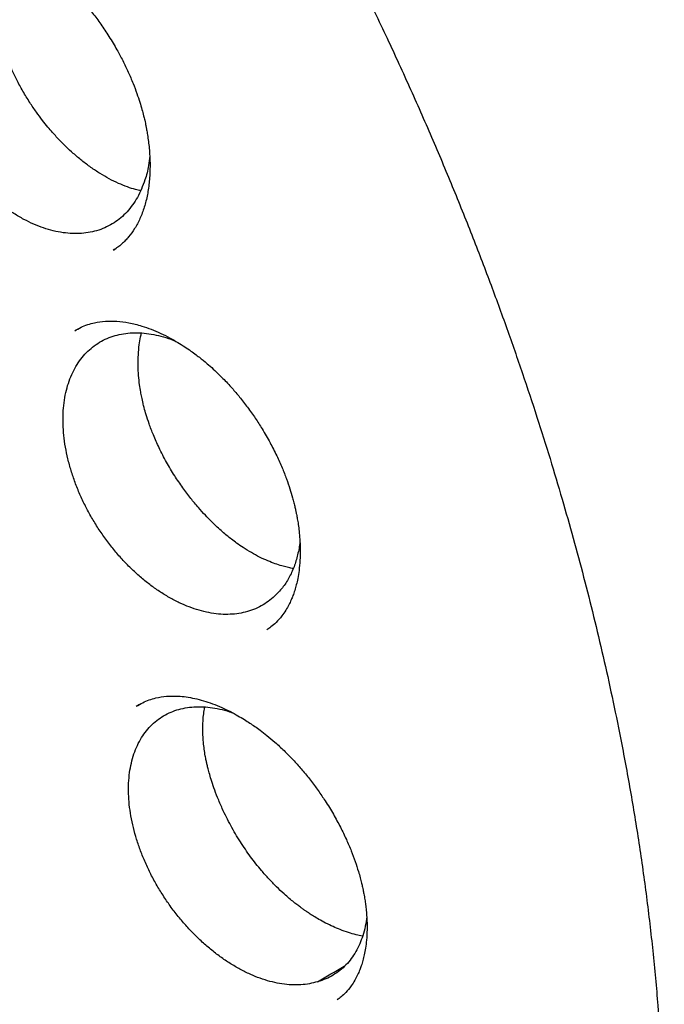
# Model space of a CAD drawing. Header units: millimetres. Extents: x 8 to 718, y 12 to 784.
# Tile 26 of 58: x 659.83 to 665.2, y 321.47 to 329.67. Entities that reach past the tile are written whole.
import ezdxf

# ---------------------------------------------------------------- set-up
doc = ezdxf.new("R2010")
doc.units = ezdxf.units.MM

msp = doc.modelspace()

# ---------------------------------------------------------------- linework, layer by layer
at = {"color": 7, "linetype": 'Continuous', "lineweight": 30}
for p, q in [((660.6153, 327.7521), (660.6374, 327.7672)), ((660.33, 327.0996), (660.2963, 327.0818)), ((660.832, 323.9656), (660.8053, 323.9505)), ((662.4816, 321.5104), (662.4788, 321.5085))]:
    msp.add_line(p, q, dxfattribs=at)
for points, knots in [([(647.7292, 341.9272), (647.736, 341.9279), (647.751, 341.9295), (647.7837, 341.9333), (647.8261, 341.9374), (647.8792, 341.9418), (647.9499, 341.9462), (648.0362, 341.9505), (648.1378, 341.9542), (648.2597, 341.9567), (648.4042, 341.957), (648.5734, 341.9535), (648.7576, 341.9454), (648.9572, 341.9315), (649.1455, 341.9133), (649.3194, 341.8926), (649.4758, 341.871), (649.6391, 341.8453), (649.8095, 341.8151), (649.9859, 341.7802), (650.1635, 341.7414), (650.3366, 341.7001), (650.5004, 341.6578), (650.6544, 341.6155), (650.7984, 341.5735), (650.9323, 341.5324), (651.0623, 341.4908), (651.1869, 341.4491), (651.3048, 341.4082), (651.4082, 341.3711), (651.4924, 341.34), (651.5593, 341.3148), (651.6104, 341.2952), (651.6522, 341.279), (651.6857, 341.2659), (651.7146, 341.2545), (651.747, 341.2417), (651.7885, 341.225), (651.8421, 341.2033), (651.9065, 341.1767), (652.0489, 341.1171), (652.2673, 341.0215), (652.5791, 340.8759), (652.9149, 340.7082), (653.2752, 340.5155), (653.5762, 340.3435), (653.8163, 340.2), (653.9951, 340.0899), (654.1792, 339.9732), (654.3715, 339.8478), (654.5738, 339.7119), (654.786, 339.5649), (655.008, 339.4063), (655.2435, 339.2326), (655.4927, 339.0426), (655.7556, 338.8352), (656.0283, 338.6123), (656.3106, 338.3733), (656.602, 338.1176), (656.8867, 337.8585), (657.1636, 337.5978), (657.4317, 337.337), (657.7051, 337.0624), (657.9836, 336.7734), (658.2665, 336.4697), (658.5536, 336.151), (658.8443, 335.817), (659.1276, 335.48), (659.4029, 335.1411), (659.6698, 334.8017), (659.9379, 334.4492), (660.2051, 334.0859), (660.4662, 333.7183), (660.7183, 333.3511), (660.96, 332.9869), (661.193, 332.6239), (661.4391, 332.2276), (661.6958, 331.7982), (661.9602, 331.3365), (662.2106, 330.8799), (662.4474, 330.4291), (662.6708, 329.9849), (662.8812, 329.5478), (663.0789, 329.1184), (663.2644, 328.6972), (663.438, 328.2846), (663.6001, 327.8811), (663.7512, 327.487), (663.8917, 327.1026), (664.022, 326.7282), (664.1418, 326.3664), (664.2518, 326.0172), (664.3524, 325.6807), (664.4457, 325.352), (664.5332, 325.026), (664.6163, 324.6979), (664.6954, 324.3649), (664.7702, 324.0273), (664.8465, 323.6553), (664.9221, 323.2486), (664.9944, 322.8073), (665.0573, 322.3608), (665.1102, 321.9098), (665.1481, 321.4997), (665.1741, 321.131), (665.1909, 320.8039), (665.2013, 320.4759), (665.205, 320.1478), (665.2021, 319.8492), (665.1945, 319.5861), (665.1846, 319.3641), (665.1724, 319.1609), (665.1588, 318.9762), (665.1442, 318.8095), (665.1295, 318.6605), (665.1149, 318.5288), (665.1012, 318.4141), (665.0885, 318.316), (665.0784, 318.2413), (665.0706, 318.1865), (665.065, 318.148), (665.0596, 318.1114), (665.0532, 318.0693), (665.0447, 318.0146), (665.0344, 317.95), (665.0223, 317.8775), (665.0086, 317.799), (664.9926, 317.7106), (664.9741, 317.6129), (664.9533, 317.5084), (664.9198, 317.3491), (664.8713, 317.1365), (664.8061, 316.8814), (664.7353, 316.6318), (664.6593, 316.3886), (664.5751, 316.1431), (664.4935, 315.9261), (664.4169, 315.7373), (664.3476, 315.5762), (664.2741, 315.4152), (664.1977, 315.2574), (664.1211, 315.108), (664.0473, 314.9716), (663.9777, 314.8493), (663.9131, 314.7407), (663.854, 314.6452), (663.8007, 314.5623), (663.7538, 314.4915), (663.7135, 314.4323), (663.6801, 314.3843), (663.6608, 314.3569), (663.6522, 314.3448)], [0, 0, 0, 0, 0.001223, 0.002734, 0.004542, 0.006653, 0.009066, 0.012547, 0.016328, 0.02041, 0.026088, 0.03226, 0.038928, 0.046091, 0.053749, 0.059031, 0.064526, 0.070234, 0.076153, 0.082286, 0.088532, 0.09447, 0.100052, 0.105278, 0.110147, 0.11466, 0.118816, 0.123257, 0.127203, 0.130654, 0.133609, 0.135631, 0.137331, 0.138709, 0.139802, 0.140669, 0.141599, 0.143023, 0.144802, 0.146935, 0.149423, 0.158944, 0.168589, 0.180232, 0.19205, 0.204044, 0.209831, 0.215658, 0.221637, 0.227949, 0.234595, 0.241575, 0.248891, 0.256541, 0.264914, 0.273654, 0.282762, 0.292237, 0.30208, 0.312289, 0.321281, 0.33054, 0.340065, 0.349858, 0.359917, 0.370244, 0.380837, 0.391697, 0.401655, 0.411826, 0.422213, 0.432813, 0.443437, 0.453718, 0.463848, 0.473827, 0.483654, 0.496191, 0.508472, 0.520498, 0.532269, 0.543784, 0.555044, 0.566048, 0.576797, 0.58729, 0.597527, 0.607509, 0.617235, 0.626705, 0.63592, 0.644702, 0.653239, 0.661529, 0.669761, 0.678144, 0.686678, 0.695364, 0.704202, 0.715526, 0.72709, 0.738893, 0.750934, 0.763215, 0.772113, 0.781133, 0.790273, 0.799535, 0.808881, 0.815849, 0.822323, 0.828303, 0.83379, 0.838784, 0.843285, 0.847292, 0.850806, 0.853828, 0.856356, 0.857744, 0.85894, 0.859956, 0.861171, 0.862888, 0.865108, 0.867274, 0.869768, 0.872592, 0.875746, 0.879193, 0.882735, 0.891325, 0.900257, 0.908521, 0.917056, 0.925863, 0.934943, 0.940984, 0.94714, 0.953411, 0.959793, 0.965938, 0.97161, 0.97681, 0.981537, 0.985793, 0.989577, 0.992889, 0.99573, 0.9981, 1, 1, 1, 1]), ([(647.9974, 341.7242), (647.9868, 341.7232), (647.9619, 341.7209), (647.9216, 341.7167), (647.8718, 341.7113), (647.8134, 341.7045), (647.7465, 341.6961), (647.6714, 341.6859), (647.5878, 341.6735), (647.4966, 341.6587), (647.3719, 341.6366), (647.2209, 341.6062), (647.0566, 341.5679), (646.9103, 341.5296), (646.7809, 341.4924), (646.6618, 341.4553), (646.5522, 341.4186), (646.4522, 341.3829), (646.3618, 341.3488), (646.2812, 341.3169), (646.2047, 341.2853), (646.1249, 341.2511), (646.0357, 341.211), (645.9335, 341.1628), (645.8197, 341.106), (645.6957, 341.0403), (645.5933, 340.9826), (645.5142, 340.936), (645.4599, 340.9032), (645.4047, 340.8689), (645.3491, 340.8335), (645.2956, 340.7985), (645.2464, 340.7655), (645.2033, 340.736), (645.1663, 340.7102), (645.1354, 340.6882), (645.1105, 340.6703), (645.0903, 340.6557), (645.067, 340.6386), (645.0351, 340.615), (644.9905, 340.5814), (644.937, 340.54), (644.875, 340.4909), (644.8062, 340.4346), (644.7335, 340.3732), (644.6472, 340.2976), (644.5514, 340.2101), (644.4511, 340.1137), (644.3596, 340.0217), (644.2763, 339.9343), (644.1979, 339.8488), (644.127, 339.7685), (644.0639, 339.6946), (644.0086, 339.6278), (643.9582, 339.5654), (643.9107, 339.5051), (643.864, 339.4443), (643.8166, 339.3809), (643.7613, 339.3052), (643.6974, 339.2147), (643.6244, 339.1071), (643.5484, 338.9901), (643.4698, 338.8636), (643.3894, 338.7276), (643.3077, 338.5819), (643.2251, 338.4261), (643.1558, 338.2878), (643.0996, 338.1699), (643.056, 338.0756), (643.0131, 337.9792), (642.9724, 337.8847), (642.9355, 337.796), (642.9027, 337.7146), (642.874, 337.6413), (642.8494, 337.5771), (642.8298, 337.5245), (642.8149, 337.4839), (642.8028, 337.4506), (642.7907, 337.4167), (642.7757, 337.3744), (642.7569, 337.3202), (642.7354, 337.2569), (642.7117, 337.1852), (642.6865, 337.1067), (642.6603, 337.0224), (642.6342, 336.9357), (642.6091, 336.8491), (642.5849, 336.7629), (642.5617, 336.6769), (642.5259, 336.5397), (642.4801, 336.3517), (642.4276, 336.112), (642.3802, 335.8692), (642.3365, 335.6164), (642.2999, 335.3714), (642.2696, 335.1363), (642.2448, 334.9138), (642.2262, 334.7142), (642.2127, 334.5418), (642.2033, 334.4045), (642.1958, 334.2759), (642.1902, 334.1634), (642.1862, 334.0666), (642.1832, 333.9846), (642.181, 333.9133), (642.1794, 333.8528), (642.1783, 333.803), (642.1776, 333.7638), (642.1771, 333.733), (642.1765, 333.6953), (642.1758, 333.6421), (642.1752, 333.5672), (642.175, 333.4777), (642.1754, 333.3733), (642.1767, 333.254), (642.1793, 333.1202), (642.1846, 332.9337), (642.1945, 332.6932), (642.2119, 332.3965), (642.2361, 332.0814), (642.2679, 331.7476), (642.3082, 331.395), (642.3581, 331.0233), (642.4161, 330.6475), (642.4819, 330.2691), (642.5552, 329.8893), (642.6391, 329.4944), (642.7344, 329.0842), (642.8411, 328.6617), (642.9599, 328.2272), (643.0911, 327.7811), (643.2362, 327.3213), (643.3876, 326.873), (643.5436, 326.4379), (643.7018, 326.0196), (643.8691, 325.5994), (644.0436, 325.182), (644.224, 324.7703), (644.4208, 324.3406), (644.6349, 323.8943), (644.8672, 323.4326), (645.1054, 322.9802), (645.3505, 322.5347), (645.6021, 322.0965), (645.8597, 321.6661), (646.1212, 321.2463), (646.3862, 320.8374), (646.6525, 320.4419), (646.9195, 320.0595), (647.1867, 319.6904), (647.4554, 319.3321), (647.737, 318.9694), (648.0316, 318.6035), (648.339, 318.2361), (648.646, 317.8828), (648.9521, 317.5434), (649.257, 317.2178), (649.56, 316.9059), (649.8609, 316.6075), (650.173, 316.3091), (650.4971, 316.0112), (650.8356, 315.7131), (651.1763, 315.4258), (651.5201, 315.1486), (651.8667, 314.8819), (652.2159, 314.6259), (652.5649, 314.3826), (652.9135, 314.1521), (653.2473, 313.943), (653.4819, 313.8039), (653.6166, 313.7265), (653.6641, 313.6994), (653.7074, 313.6749), (653.7427, 313.6551), (653.7763, 313.6363), (653.8159, 313.6144), (653.8694, 313.5849), (653.9352, 313.5491), (654.011, 313.5084), (654.0936, 313.4647), (654.1802, 313.4197), (654.2942, 313.3614), (654.4378, 313.2898), (654.6134, 313.2054), (654.7992, 313.1194), (655.0124, 313.025), (655.2481, 312.9261), (655.5009, 312.8267), (655.7483, 312.7359), (655.9901, 312.6535), (656.2262, 312.579), (656.4562, 312.5124), (656.6493, 312.4613), (656.8038, 312.4234), (656.9184, 312.3968), (657.0216, 312.3742), (657.1135, 312.3551), (657.194, 312.3392), (657.2665, 312.3255), (657.3355, 312.313), (657.406, 312.3008), (657.4883, 312.2873), (657.5844, 312.2725), (657.6965, 312.2567), (657.8179, 312.2414), (657.9484, 312.227), (658.0873, 312.2139), (658.2358, 312.2028), (658.395, 312.1939), (658.5664, 312.1882), (658.7326, 312.1867), (658.8919, 312.1888), (659.0425, 312.194), (659.17, 312.2012), (659.2713, 312.2087), (659.3422, 312.2148), (659.407, 312.221), (659.4644, 312.227), (659.5146, 312.2327), (659.5576, 312.2379), (659.5935, 312.2425), (659.6259, 312.2468), (659.6608, 312.2516), (659.7035, 312.2577), (659.7563, 312.2657), (659.8185, 312.2757), (659.8873, 312.2875), (659.9953, 312.3073), (660.1341, 312.3359), (660.2981, 312.3746), (660.4476, 312.4142), (660.5829, 312.4537), (660.7039, 312.4921), (660.8112, 312.5286), (660.9055, 312.5627), (660.988, 312.594), (661.0507, 312.6189), (661.0965, 312.6376), (661.1284, 312.6509), (661.1605, 312.6644), (661.1966, 312.68), (661.2403, 312.6992), (661.292, 312.7225), (661.35, 312.7494), (661.4116, 312.7789), (661.4899, 312.8177), (661.5828, 312.8656), (661.6898, 312.9239), (661.7967, 312.9852), (661.8874, 313.04), (661.9634, 313.0877), (662.024, 313.1268), (662.0856, 313.1678), (662.1484, 313.2108), (662.2107, 313.2548), (662.2683, 313.2966), (662.3181, 313.3336), (662.3583, 313.3642), (662.3902, 313.3889), (662.4141, 313.4076), (662.4351, 313.4241), (662.4585, 313.4428), (662.4899, 313.4682), (662.5298, 313.501), (662.578, 313.5413), (662.6342, 313.5897), (662.6983, 313.6463), (662.7664, 313.7085), (662.8378, 313.7759), (662.9104, 313.8467), (662.9838, 313.921), (663.0554, 313.9959), (663.1235, 314.0698), (663.1883, 314.1424), (663.25, 314.2136), (663.3188, 314.2955), (663.3932, 314.3873), (663.4719, 314.4887), (663.5437, 314.5847), (663.5889, 314.6481), (663.6105, 314.6785)], [0, 0, 0, 0, 0.0007605, 0.0017869, 0.0030802, 0.0046409, 0.0064367, 0.0084915, 0.0108054, 0.0133785, 0.0161527, 0.0214052, 0.0263164, 0.030413, 0.0342376, 0.03779, 0.0410703, 0.0441324, 0.0468979, 0.0493668, 0.0515794, 0.054012, 0.0568023, 0.0599504, 0.0636616, 0.0676673, 0.071964, 0.0737316, 0.0755442, 0.0774016, 0.079304, 0.0811931, 0.0828897, 0.0843809, 0.0856669, 0.0867476, 0.087623, 0.0882931, 0.0888794, 0.0900969, 0.0916868, 0.093649, 0.0958694, 0.0984289, 0.1012196, 0.1039644, 0.1081568, 0.1122016, 0.1156882, 0.1190573, 0.1223079, 0.125361, 0.127964, 0.1303528, 0.1325271, 0.1345663, 0.1366565, 0.1388055, 0.1410299, 0.1442888, 0.1477845, 0.1515168, 0.15548, 0.1596519, 0.1640302, 0.1686151, 0.1734062, 0.1759983, 0.1786469, 0.1813521, 0.1840246, 0.186438, 0.1885812, 0.1906069, 0.1923126, 0.1936982, 0.1947638, 0.195514, 0.1963151, 0.1974187, 0.1988248, 0.2005334, 0.2023144, 0.2043366, 0.2065286, 0.2087075, 0.210864, 0.2129981, 0.2151099, 0.2171993, 0.2230456, 0.2287093, 0.2342527, 0.2400422, 0.2461378, 0.2508782, 0.2557884, 0.2608683, 0.2639414, 0.2669675, 0.2697147, 0.2721749, 0.2741289, 0.2758541, 0.2773506, 0.2786183, 0.2796573, 0.2804727, 0.2810717, 0.2815781, 0.2828323, 0.2843848, 0.2862356, 0.2883847, 0.2908321, 0.2935777, 0.2965783, 0.302202, 0.3081393, 0.3143902, 0.3209546, 0.3278325, 0.3350239, 0.3425287, 0.3494788, 0.3566777, 0.3641253, 0.3718217, 0.3797667, 0.387812, 0.3960972, 0.4046223, 0.4133872, 0.4210124, 0.4288102, 0.436662, 0.4444361, 0.4521325, 0.4597511, 0.4686303, 0.4774016, 0.4860651, 0.4946206, 0.5032209, 0.5117095, 0.5200863, 0.5283513, 0.5365047, 0.5444038, 0.5521952, 0.5598789, 0.5674549, 0.5759333, 0.5842727, 0.5924732, 0.6005347, 0.6084574, 0.6162411, 0.6238859, 0.6313919, 0.6398004, 0.6481364, 0.6564892, 0.664859, 0.6732459, 0.6816501, 0.6900718, 0.6983422, 0.7066296, 0.7139368, 0.7150863, 0.7162361, 0.7173298, 0.7181745, 0.7187541, 0.7197288, 0.721003, 0.7225766, 0.7244348, 0.7264173, 0.7284803, 0.7306238, 0.7345684, 0.7387596, 0.7431973, 0.7478817, 0.7540695, 0.7601534, 0.7661235, 0.7719797, 0.777722, 0.7833504, 0.7888347, 0.7919415, 0.7947743, 0.7973329, 0.7996174, 0.8016278, 0.8033461, 0.8050409, 0.8068046, 0.8086445, 0.8112294, 0.8140592, 0.8171341, 0.8204541, 0.8240192, 0.8277912, 0.8319061, 0.8363669, 0.8411738, 0.8449886, 0.8489965, 0.8531974, 0.8552442, 0.8571993, 0.8589605, 0.8605277, 0.861901, 0.8630803, 0.8640656, 0.8648604, 0.8657598, 0.8669517, 0.868407, 0.8701444, 0.8721456, 0.8741687, 0.879235, 0.8839336, 0.8882644, 0.8922274, 0.8958225, 0.899002, 0.9018437, 0.9043478, 0.9065143, 0.9075985, 0.9085729, 0.9094686, 0.9105677, 0.9119377, 0.9135469, 0.9154174, 0.9174125, 0.9193943, 0.9229003, 0.9263638, 0.9298153, 0.9334339, 0.9354398, 0.9375014, 0.9396187, 0.9417917, 0.9440205, 0.9461648, 0.9478934, 0.949334, 0.9504865, 0.9513511, 0.9519374, 0.9527739, 0.9539318, 0.9554111, 0.9572119, 0.9593341, 0.9617777, 0.9645427, 0.9672258, 0.9701549, 0.9731718, 0.9760849, 0.9788938, 0.9815985, 0.9841989, 0.9866951, 0.9904072, 0.993862, 0.9970596, 1, 1, 1, 1]), ([(659.0982, 330.2954), (659.1167, 330.3052), (659.1512, 330.3234), (659.2027, 330.3419), (659.2448, 330.3531), (659.2779, 330.3595), (659.3045, 330.3634), (659.3271, 330.3658), (659.3485, 330.3673), (659.3672, 330.368), (659.3869, 330.3683), (659.4084, 330.3679), (659.4314, 330.3668), (659.4642, 330.3642), (659.5082, 330.3584), (659.5665, 330.347), (659.6339, 330.329), (659.7114, 330.3022), (659.7991, 330.2643), (659.8785, 330.2226), (659.9457, 330.1822), (659.995, 330.15), (660.0357, 330.1213), (660.0663, 330.0986), (660.0909, 330.0797), (660.1123, 330.0627), (660.1338, 330.0451), (660.1557, 330.0267), (660.1821, 330.0036), (660.2132, 329.9755), (660.2565, 329.9344), (660.3113, 329.8787), (660.3765, 329.8062), (660.4436, 329.7242), (660.5118, 329.6323), (660.5799, 329.5304), (660.6406, 329.4285), (660.6937, 329.3289), (660.7386, 329.2354), (660.7777, 329.1438), (660.8094, 329.0598), (660.8337, 328.9869), (660.852, 328.9253), (660.8653, 328.8751), (660.8744, 328.8372), (660.8804, 328.8101), (660.8852, 328.7872), (660.8907, 328.7593), (660.8978, 328.7195), (660.9083, 328.6497), (660.9178, 328.5558), (660.9213, 328.4398), (660.9156, 328.3247), (660.8997, 328.2124), (660.8737, 328.108), (660.8381, 328.0136), (660.7938, 327.9307), (660.7512, 327.8719), (660.7126, 327.8287), (660.6817, 327.7995), (660.6485, 327.7737), (660.6256, 327.759), (660.6133, 327.7511)], [0, 0, 0, 0, 0.025331, 0.047086, 0.065248, 0.076497, 0.085697, 0.095262, 0.101347, 0.107446, 0.114005, 0.121028, 0.128518, 0.136469, 0.152518, 0.170324, 0.190685, 0.213713, 0.239431, 0.267864, 0.283111, 0.298314, 0.311123, 0.319036, 0.325495, 0.333016, 0.338148, 0.344605, 0.352526, 0.361912, 0.372767, 0.392215, 0.413234, 0.43583, 0.460006, 0.485759, 0.513075, 0.534579, 0.556941, 0.578801, 0.598072, 0.61474, 0.628814, 0.6403, 0.649203, 0.654987, 0.659049, 0.665233, 0.674601, 0.687145, 0.714863, 0.742795, 0.774781, 0.806764, 0.838489, 0.870004, 0.900812, 0.93, 0.944001, 0.959504, 0.978163, 1, 1, 1, 1]), ([(660.8478, 328.2597), (660.8371, 328.2364), (660.8156, 328.1897), (660.7755, 328.1268), (660.7294, 328.0696), (660.6774, 328.0197), (660.6206, 327.9776), (660.5593, 327.9434), (660.493, 327.917), (660.4229, 327.8989), (660.3497, 327.8893), (660.274, 327.8881), (660.1951, 327.8952), (660.1145, 327.9109), (660.033, 327.9348), (659.9514, 327.9666), (659.8688, 328.0066), (659.7869, 328.0542), (659.7064, 328.109), (659.628, 328.1702), (659.551, 328.2385), (659.477, 328.3127), (659.4064, 328.3922), (659.3401, 328.476), (659.2774, 328.565), (659.2197, 328.6573), (659.1672, 328.7525), (659.1204, 328.8494), (659.0791, 328.9489), (659.0441, 329.049), (659.0155, 329.1493), (658.9936, 329.2484), (658.9783, 329.3472), (658.9699, 329.4438), (658.9685, 329.5378), (658.974, 329.6278), (658.9864, 329.7149), (659.0056, 329.7971), (659.0315, 329.8742), (659.0637, 329.9451), (659.1024, 330.0106), (659.1471, 330.0692), (659.1973, 330.1206), (659.2526, 330.1644), (659.3133, 330.2009), (659.3785, 330.2292), (659.4474, 330.2492), (659.5195, 330.261), (659.5953, 330.2644), (659.6673, 330.2597), (659.754, 330.2459), (659.8356, 330.2244), (659.8974, 330.2001), (659.9182, 330.192)], [0, 0, 0, 0, 0.019325, 0.038651, 0.058464, 0.078424, 0.097752, 0.11732, 0.136888, 0.156848, 0.176244, 0.19564, 0.215313, 0.235272, 0.254668, 0.274064, 0.293737, 0.313696, 0.333042, 0.352523, 0.372161, 0.39212, 0.411466, 0.431025, 0.450585, 0.470544, 0.48989, 0.509449, 0.529009, 0.548968, 0.568314, 0.587874, 0.607433, 0.627392, 0.646738, 0.666298, 0.685857, 0.705817, 0.725162, 0.744722, 0.764281, 0.784241, 0.803586, 0.823068, 0.842705, 0.862665, 0.882061, 0.901456, 0.921129, 0.941089, 0.955717, 0.985164, 1, 1, 1, 1]), ([(660.8416, 328.2469), (660.8276, 328.2499), (660.7915, 328.2575), (660.7298, 328.2772), (660.6568, 328.3064), (660.5805, 328.3439), (660.5039, 328.3883), (660.4275, 328.4392), (660.3528, 328.4955), (660.2836, 328.5538), (660.2236, 328.6094), (660.1767, 328.6563), (660.1393, 328.696), (660.1051, 328.734), (660.0664, 328.7792), (660.0212, 328.8354), (659.9704, 328.9036), (659.9154, 328.9844), (659.8604, 329.0746), (659.8102, 329.1676), (659.768, 329.2563), (659.734, 329.3375), (659.707, 329.4104), (659.6847, 329.4784), (659.666, 329.5428), (659.6501, 329.6062), (659.6367, 329.6686), (659.6251, 329.7347), (659.6152, 329.8078), (659.6082, 329.8903), (659.6059, 329.9782), (659.6094, 330.0631), (659.6177, 330.1379), (659.6276, 330.1932), (659.6365, 330.2325), (659.6417, 330.2512), (659.644, 330.2597)], [0, 0, 0, 0, 0.021605, 0.055687, 0.092839, 0.130075, 0.167209, 0.204246, 0.241176, 0.27667, 0.307171, 0.332437, 0.349468, 0.36629, 0.387419, 0.412873, 0.442652, 0.476765, 0.515098, 0.552734, 0.587143, 0.618185, 0.645908, 0.670343, 0.695534, 0.719395, 0.743081, 0.76769, 0.796628, 0.830097, 0.868044, 0.90658, 0.940619, 0.970183, 0.986413, 1, 1, 1, 1]), ([(660.9171, 328.5346), (660.9146, 328.5084), (660.9079, 328.4379), (660.8837, 328.346), (660.8582, 328.2847), (660.8478, 328.2597)], [0, 0, 0, 0, 0.2596707, 0.6992183, 1, 1, 1, 1]), ([(660.2925, 327.0791), (660.3097, 327.0891), (660.3422, 327.108), (660.3969, 327.1303), (660.4653, 327.1493), (660.5477, 327.1608), (660.643, 327.1608), (660.7446, 327.1477), (660.8405, 327.1237), (660.9294, 327.0929), (661.0084, 327.0593), (661.0829, 327.0219), (661.1498, 326.9837), (661.2071, 326.9477), (661.2582, 326.9129), (661.3018, 326.881), (661.3378, 326.8532), (661.3715, 326.826), (661.4121, 326.7917), (661.4653, 326.744), (661.5317, 326.6794), (661.6003, 326.6057), (661.6688, 326.525), (661.7336, 326.4416), (661.7963, 326.3527), (661.8594, 326.2544), (661.9194, 326.1501), (661.9746, 326.0417), (662.0198, 325.9408), (662.0562, 325.8484), (662.0849, 325.7652), (662.1048, 325.6987), (662.1182, 325.6478), (662.1271, 325.611), (662.1342, 325.5792), (662.1407, 325.5474), (662.1476, 325.5102), (662.1552, 325.4631), (662.1625, 325.4061), (662.1684, 325.3399), (662.172, 325.258), (662.1702, 325.1705), (662.1624, 325.0864), (662.1514, 325.0188), (662.1392, 324.9643), (662.1258, 324.9169), (662.1114, 324.875), (662.095, 324.8347), (662.0755, 324.7937), (662.0499, 324.7488), (662.0144, 324.6974), (661.9717, 324.6489), (661.9281, 324.6115), (661.9046, 324.5955), (661.8935, 324.588)], [0, 0, 0, 0, 0.027713, 0.0524658, 0.0742872, 0.1052013, 0.1362904, 0.1676414, 0.2003143, 0.2229762, 0.2463575, 0.2695544, 0.2877015, 0.3041776, 0.3189722, 0.3317091, 0.3418389, 0.3503272, 0.3612107, 0.3774967, 0.397658, 0.4217014, 0.4422948, 0.4650893, 0.4885085, 0.5107548, 0.5385658, 0.5642486, 0.5877934, 0.6092004, 0.6284759, 0.64556, 0.6554899, 0.6641003, 0.6713941, 0.6779455, 0.6867933, 0.6981462, 0.7121292, 0.7287317, 0.7476811, 0.7746714, 0.7980061, 0.8177092, 0.8339087, 0.8489579, 0.8638297, 0.8763155, 0.8912818, 0.9087022, 0.928508, 0.9551804, 0.9789534, 1, 1, 1, 1]), ([(661.9576, 324.8692), (661.9404, 324.8539), (661.9058, 324.8232), (661.847, 324.786), (661.7832, 324.7559), (661.7149, 324.7341), (661.6431, 324.7205), (661.5685, 324.7153), (661.4904, 324.7184), (661.4103, 324.7299), (661.3287, 324.7496), (661.2466, 324.7772), (661.1631, 324.813), (661.0798, 324.8565), (660.9976, 324.9072), (660.9171, 324.9645), (660.8376, 325.0289), (660.7607, 325.0995), (660.6871, 325.1755), (660.6173, 325.2561), (660.5508, 325.342), (660.4889, 325.4317), (660.4321, 325.5245), (660.3809, 325.6193), (660.3348, 325.717), (660.295, 325.8155), (660.2615, 325.9146), (660.2347, 326.0129), (660.2143, 326.1113), (660.2009, 326.2077), (660.1945, 326.3019), (660.1951, 326.3925), (660.2027, 326.4806), (660.2173, 326.564), (660.2387, 326.6427), (660.2666, 326.7155), (660.3013, 326.7833), (660.3422, 326.8444), (660.389, 326.8986), (660.4411, 326.9454), (660.499, 326.9852), (660.5615, 327.017), (660.6284, 327.0408), (660.6988, 327.0563), (660.7734, 327.0637), (660.8508, 327.0626), (660.9302, 327.0533), (661.0109, 327.0354), (661.0791, 327.0152), (661.1203, 326.9979), (661.1338, 326.9922)], [0, 0, 0, 0, 0.020765, 0.04153, 0.062819, 0.084266, 0.105034, 0.12606, 0.147085, 0.168532, 0.189372, 0.210213, 0.231351, 0.252798, 0.273638, 0.294479, 0.315617, 0.337063, 0.35785, 0.378783, 0.399883, 0.421329, 0.442116, 0.463133, 0.484149, 0.505595, 0.526382, 0.547398, 0.568415, 0.589861, 0.610648, 0.631664, 0.652681, 0.674127, 0.694914, 0.71593, 0.736946, 0.758393, 0.77918, 0.800196, 0.821212, 0.842659, 0.863446, 0.884378, 0.905478, 0.926925, 0.947765, 0.968606, 0.989744, 1, 1, 1, 1]), ([(662.1126, 325.0988), (662.1094, 325.0993), (662.0933, 325.1019), (662.0618, 325.109), (662.0149, 325.1212), (661.9608, 325.1387), (661.8993, 325.1626), (661.8329, 325.1932), (661.7644, 325.2301), (661.7005, 325.2695), (661.6455, 325.3076), (661.6006, 325.3412), (661.5608, 325.3729), (661.5212, 325.4064), (661.4785, 325.4448), (661.4311, 325.49), (661.3781, 325.5444), (661.3196, 325.6093), (661.2566, 325.6855), (661.1903, 325.7736), (661.1224, 325.8741), (661.0558, 325.9855), (660.9966, 326.0996), (660.9489, 326.2067), (660.9137, 326.2989), (660.8889, 326.3748), (660.8727, 326.4322), (660.8625, 326.4727), (660.8558, 326.502), (660.8493, 326.5328), (660.8411, 326.5757), (660.8317, 326.6363), (660.8239, 326.7092), (660.8198, 326.7935), (660.8214, 326.8786), (660.8292, 326.9589), (660.8386, 327.0183), (660.8466, 327.0503), (660.8494, 327.0612)], [0, 0, 0, 0, 0.00495, 0.025491, 0.049097, 0.075811, 0.105665, 0.138707, 0.171283, 0.203806, 0.23026, 0.25064, 0.26883, 0.288205, 0.30882, 0.33236, 0.359658, 0.390717, 0.425535, 0.464098, 0.506383, 0.552357, 0.599871, 0.641644, 0.677107, 0.706292, 0.729198, 0.743552, 0.753457, 0.763468, 0.780193, 0.804939, 0.836962, 0.870368, 0.912113, 0.949503, 0.98272, 1, 1, 1, 1]), ([(662.1684, 325.327), (662.1683, 325.325), (662.1658, 325.2848), (662.1504, 325.2126), (662.1213, 325.111), (662.0785, 325.019), (662.025, 324.9359), (661.9801, 324.8914), (661.9576, 324.8692)], [0, 0, 0, 0, 0.010173, 0.204017, 0.397296, 0.597999, 0.799356, 1, 1, 1, 1]), ([(660.8072, 323.9508), (660.8238, 323.9611), (660.8553, 323.9806), (660.9084, 324.0037), (660.9752, 324.0237), (661.0568, 324.0366), (661.1419, 324.0379), (661.2211, 324.0302), (661.2919, 324.0174), (661.3649, 323.9984), (661.4401, 323.9732), (661.5147, 323.9427), (661.5856, 323.9089), (661.649, 323.8747), (661.7038, 323.8421), (661.7503, 323.8123), (661.7938, 323.7827), (661.8409, 323.7487), (661.8973, 323.7051), (661.964, 323.6491), (662.0402, 323.579), (662.1162, 323.5014), (662.1896, 323.4187), (662.2566, 323.3362), (662.3205, 323.2502), (662.3847, 323.1556), (662.447, 323.054), (662.5057, 322.9465), (662.5551, 322.8443), (662.5961, 322.7484), (662.6293, 322.6593), (662.6534, 322.5845), (662.6702, 322.525), (662.6812, 322.4815), (662.689, 322.4476), (662.6954, 322.4178), (662.7022, 322.383), (662.7092, 322.3425), (662.7158, 322.2963), (662.7214, 322.2478), (662.727, 322.1773), (662.7289, 322.0941), (662.7244, 322.0076), (662.7159, 321.9381), (662.7056, 321.8822), (662.694, 321.8342), (662.6812, 321.7922), (662.6665, 321.7521), (662.6488, 321.7113), (662.6253, 321.6666), (662.5923, 321.6154), (662.5523, 321.5671), (662.5113, 321.53), (662.4896, 321.5143), (662.4795, 321.507)], [0, 0, 0, 0, 0.028099, 0.053077, 0.074958, 0.106149, 0.138083, 0.159742, 0.181589, 0.203627, 0.225873, 0.248311, 0.269114, 0.287183, 0.302517, 0.315509, 0.326534, 0.339392, 0.355471, 0.374777, 0.397324, 0.423119, 0.444611, 0.467675, 0.490265, 0.51195, 0.539433, 0.565266, 0.589439, 0.61195, 0.632803, 0.652006, 0.66461, 0.674944, 0.683015, 0.688873, 0.696518, 0.708481, 0.718849, 0.731122, 0.745285, 0.773125, 0.797189, 0.817505, 0.834203, 0.849565, 0.86453, 0.877015, 0.891975, 0.909383, 0.929171, 0.955748, 0.979299, 1, 1, 1, 1]), ([(662.3163, 321.6568), (662.2938, 321.6507), (662.2488, 321.6385), (662.176, 321.6301), (662.0996, 321.6294), (662.0204, 321.6372), (661.9395, 321.6531), (661.8576, 321.6769), (661.774, 321.7089), (661.6903, 321.7485), (661.6071, 321.7955), (661.5252, 321.8491), (661.444, 321.91), (661.3648, 321.9772), (661.2886, 322.0498), (661.2159, 322.1273), (661.1461, 322.2102), (661.0806, 322.2972), (661.02, 322.3874), (660.9646, 322.48), (660.9141, 322.5757), (660.8696, 322.6727), (660.8313, 322.7704), (660.7996, 322.8676), (660.7741, 322.9653), (660.7557, 323.0613), (660.7441, 323.1554), (660.7396, 323.2462), (660.742, 323.3348), (660.7516, 323.4191), (660.7681, 323.499), (660.7913, 323.5733), (660.8214, 323.6428), (660.8579, 323.7059), (660.9006, 323.7625), (660.9489, 323.8118), (661.0032, 323.8544), (661.0626, 323.8892), (661.1267, 323.9162), (661.1946, 323.935), (661.267, 323.9459), (661.3425, 323.9485), (661.4207, 323.9429), (661.5006, 323.9286), (661.5624, 323.9135), (661.5977, 323.9005), (661.6052, 323.8977)], [0, 0, 0, 0, 0.022789, 0.045578, 0.068943, 0.09248, 0.115272, 0.138347, 0.161422, 0.184959, 0.207831, 0.230703, 0.253902, 0.277439, 0.300311, 0.323183, 0.346382, 0.369919, 0.392732, 0.415705, 0.438862, 0.462399, 0.485212, 0.508276, 0.531341, 0.554878, 0.577691, 0.600756, 0.623821, 0.647358, 0.670171, 0.693236, 0.716301, 0.739838, 0.762651, 0.785716, 0.80878, 0.832317, 0.85513, 0.878195, 0.90126, 0.924797, 0.94761, 0.970583, 0.99374, 1, 1, 1, 1]), ([(662.6907, 322.0363), (662.6905, 322.0363), (662.6728, 322.0391), (662.6338, 322.0483), (662.5715, 322.0656), (662.5076, 322.0885), (662.4438, 322.1154), (662.3849, 322.1439), (662.3302, 322.1738), (662.2843, 322.2012), (662.2486, 322.2241), (662.2221, 322.2419), (662.2, 322.2573), (662.1772, 322.2736), (662.1495, 322.2943), (662.1164, 322.3202), (662.0781, 322.3517), (662.0296, 322.394), (661.9726, 322.4477), (661.9095, 322.513), (661.8365, 322.5956), (661.7556, 322.6984), (661.6699, 322.8236), (661.5907, 322.9578), (661.5286, 323.0818), (661.4832, 323.1875), (661.4528, 323.2684), (661.4301, 323.3368), (661.4137, 323.3926), (661.4024, 323.4358), (661.3943, 323.4698), (661.3871, 323.503), (661.3791, 323.544), (661.3709, 323.5948), (661.363, 323.6606), (661.3585, 323.734), (661.3593, 323.8091), (661.3647, 323.8731), (661.3706, 323.9174), (661.3753, 323.9393), (661.3764, 323.9447)], [0, 0, 0, 0, 0.000327, 0.028521, 0.060019, 0.094856, 0.123203, 0.153201, 0.180134, 0.20225, 0.219511, 0.231884, 0.240614, 0.251308, 0.264644, 0.280636, 0.299302, 0.32067, 0.352638, 0.385619, 0.419315, 0.47124, 0.524878, 0.580231, 0.637262, 0.674162, 0.706182, 0.733273, 0.755453, 0.77274, 0.785233, 0.796673, 0.813668, 0.836181, 0.860635, 0.897999, 0.933077, 0.964121, 0.991148, 1, 1, 1, 1]), ([(662.7251, 322.1967), (662.7215, 322.1704), (662.7139, 322.1158), (662.6937, 322.0409), (662.6673, 321.9705), (662.6353, 321.9069), (662.5972, 321.8484), (662.553, 321.7958), (662.5028, 321.7497), (662.4467, 321.7105), (662.3849, 321.6783), (662.3392, 321.664), (662.3163, 321.6568)], [0, 0, 0, 0, 0.09654, 0.200351, 0.296812, 0.394868, 0.492924, 0.592619, 0.692557, 0.793208, 0.896185, 1, 1, 1, 1]), ([(662.3163, 321.6568), (662.39, 321.6997), (662.4654, 321.7436), (662.5413, 321.7877), (662.5431, 321.7887)], [0, 0, 0, 0, 0.977036, 1, 1, 1, 1])]:
    msp.add_open_spline(points, degree=3, knots=knots, dxfattribs=at)

doc.saveas('drawing.dxf')
